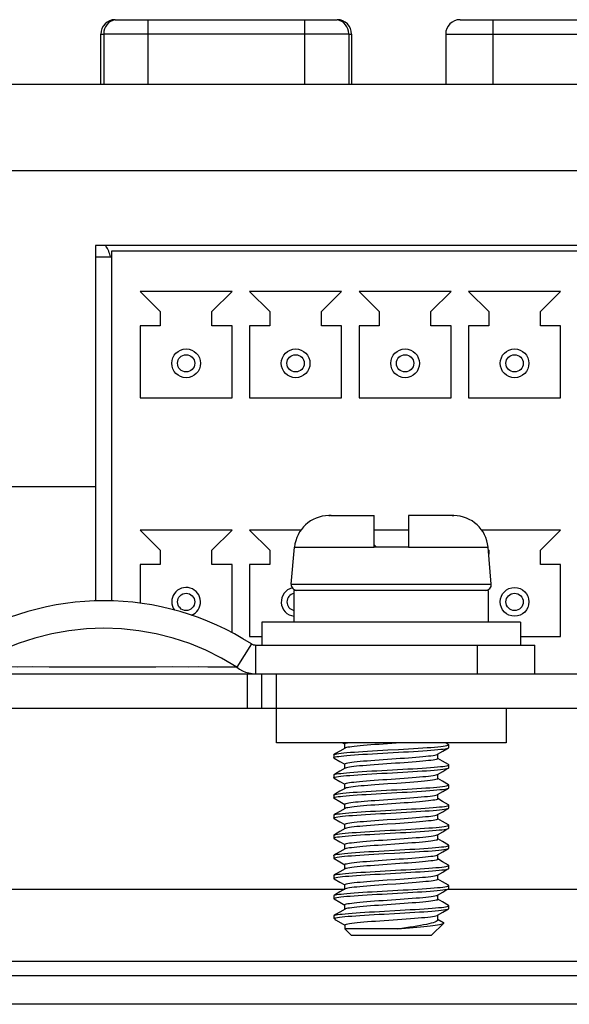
# Model space of a CAD drawing. Header units: millimetres. Extents: x -531 to 1423, y -716 to 1118.
# Tile 87 of 112: x 269 to 288, y 1078 to 1112. Entities that reach past the tile are written whole.
import ezdxf

# ---------------------------------------------------------------- set-up
doc = ezdxf.new("R2010")
doc.units = ezdxf.units.MM
doc.header["$LTSCALE"] = 23.1
doc.layers.get('0').update_dxf_attribs({"linetype": 'CONTINUOUS'})

msp = doc.modelspace()

# ---------------------------------------------------------------- linework, layer by layer
at = {"color": 7}
for p, q in [((272.038, 1111.757), (279.765, 1111.757)), ((273.174, 1111.757), (273.174, 1109.502)), ((278.628, 1111.757), (278.628, 1109.502)), ((284.038, 1111.757), (291.765, 1111.757)), ((285.174, 1111.757), (285.174, 1109.502)), ((271.538, 1109.502), (271.538, 1111.257)), ((271.538, 1111.257), (271.638, 1111.257)), ((271.638, 1111.267), (271.638, 1109.502)), ((271.638, 1111.267), (280.165, 1111.267)), ((280.165, 1111.267), (280.165, 1109.502)), ((280.165, 1111.257), (280.265, 1111.257)), ((280.265, 1111.257), (280.265, 1109.502)), ((283.538, 1111.257), (283.538, 1109.502)), ((283.538, 1111.257), (292.265, 1111.257)), ((331.344, 1109.502), (244.947, 1109.502)), ((331.502, 1106.502), (244.79, 1106.502)), ((271.356, 1103.902), (271.356, 1091.531)), ((311.946, 1103.902), (271.356, 1103.902)), ((271.906, 1103.702), (271.906, 1091.532)), ((311.396, 1103.702), (271.906, 1103.702)), ((271.356, 1103.502), (271.906, 1103.502)), ((276.106, 1102.302), (272.906, 1102.302)), ((272.906, 1102.302), (273.606, 1101.602)), ((275.406, 1101.602), (276.106, 1102.302)), ((279.916, 1102.302), (276.716, 1102.302)), ((276.716, 1102.302), (277.416, 1101.602)), ((279.216, 1101.602), (279.916, 1102.302)), ((283.726, 1102.302), (280.526, 1102.302)), ((280.526, 1102.302), (281.226, 1101.602)), ((283.026, 1101.602), (283.726, 1102.302)), ((287.536, 1102.302), (284.336, 1102.302)), ((284.336, 1102.302), (285.036, 1101.602)), ((286.836, 1101.602), (287.536, 1102.302)), ((273.606, 1101.602), (273.606, 1101.102)), ((275.406, 1101.102), (275.406, 1101.602)), ((277.416, 1101.602), (277.416, 1101.102)), ((279.216, 1101.102), (279.216, 1101.602)), ((281.226, 1101.602), (281.226, 1101.102)), ((283.026, 1101.102), (283.026, 1101.602)), ((285.036, 1101.602), (285.036, 1101.102)), ((286.836, 1101.102), (286.836, 1101.602)), ((272.906, 1101.102), (272.906, 1098.602)), ((273.606, 1101.102), (272.906, 1101.102)), ((276.106, 1101.102), (275.406, 1101.102)), ((276.106, 1098.602), (276.106, 1101.102)), ((276.716, 1101.102), (276.716, 1098.602)), ((277.416, 1101.102), (276.716, 1101.102)), ((279.916, 1101.102), (279.216, 1101.102)), ((279.916, 1098.602), (279.916, 1101.102)), ((280.526, 1101.102), (280.526, 1098.602)), ((281.226, 1101.102), (280.526, 1101.102)), ((283.726, 1101.102), (283.026, 1101.102)), ((283.726, 1098.602), (283.726, 1101.102)), ((284.336, 1101.102), (284.336, 1098.602)), ((285.036, 1101.102), (284.336, 1101.102)), ((287.536, 1101.102), (286.836, 1101.102)), ((287.536, 1098.602), (287.536, 1101.102)), ((272.906, 1098.602), (276.106, 1098.602)), ((276.716, 1098.602), (279.916, 1098.602)), ((280.526, 1098.602), (283.726, 1098.602)), ((284.336, 1098.602), (287.536, 1098.602)), ((271.356, 1095.502), (266.716, 1095.502)), ((279.526, 1094.502), (279.473, 1094.502)), ((279.473, 1094.502), (279.526, 1094.502)), ((279.534, 1094.502), (279.526, 1094.502)), ((279.526, 1094.502), (279.526, 1094.502)), ((279.541, 1094.502), (279.534, 1094.502)), ((279.549, 1094.502), (279.541, 1094.502)), ((279.549, 1094.502), (281.046, 1094.502)), ((281.046, 1093.402), (281.046, 1094.502)), ((282.246, 1094.502), (282.246, 1093.402)), ((283.742, 1094.502), (282.246, 1094.502)), ((283.75, 1094.502), (283.742, 1094.502)), ((283.758, 1094.502), (283.75, 1094.502)), ((283.765, 1094.502), (283.758, 1094.502)), ((283.766, 1094.502), (283.765, 1094.502)), ((283.816, 1094.502), (283.766, 1094.502)), ((283.766, 1094.502), (283.819, 1094.502)), ((276.106, 1094.002), (272.906, 1094.002)), ((272.906, 1094.002), (273.606, 1093.302)), ((275.406, 1093.302), (276.106, 1094.002)), ((278.498, 1094.002), (276.716, 1094.002)), ((276.716, 1094.002), (277.416, 1093.302)), ((282.246, 1094.002), (281.046, 1094.002)), ((287.536, 1094.002), (284.793, 1094.002)), ((286.836, 1093.302), (287.536, 1094.002)), ((278.165, 1092.12), (278.277, 1093.407)), ((278.277, 1093.407), (281.046, 1093.407)), ((281.046, 1093.482), (281.126, 1093.402)), ((282.246, 1093.407), (285.014, 1093.407)), ((285.127, 1092.12), (285.014, 1093.407)), ((273.606, 1093.302), (273.606, 1092.802)), ((275.406, 1092.802), (275.406, 1093.302)), ((277.416, 1093.302), (277.416, 1092.802)), ((282.246, 1093.402), (281.046, 1093.402)), ((285.022, 1093.316), (285.036, 1093.302)), ((285.036, 1093.302), (285.036, 1093.16)), ((286.836, 1092.802), (286.836, 1093.302)), ((272.906, 1092.802), (272.906, 1091.455)), ((273.606, 1092.802), (272.906, 1092.802)), ((276.106, 1092.802), (275.406, 1092.802)), ((276.106, 1090.431), (276.106, 1092.802)), ((276.716, 1092.802), (276.716, 1090.302)), ((277.416, 1092.802), (276.716, 1092.802)), ((287.536, 1092.802), (286.836, 1092.802)), ((287.536, 1090.302), (287.536, 1092.802)), ((278.165, 1092.12), (285.127, 1092.12)), ((278.256, 1091.902), (278.256, 1090.802)), ((285.022, 1091.902), (278.256, 1091.902)), ((285.022, 1091.902), (285.022, 1090.802)), ((277.146, 1090.802), (277.146, 1090.002)), ((286.146, 1090.802), (277.146, 1090.802)), ((286.146, 1090.802), (286.146, 1090.002)), ((276.781, 1090.041), (276.267, 1089.237)), ((276.716, 1090.302), (277.146, 1090.302)), ((276.781, 1090.041), (276.801, 1090.03)), ((276.801, 1090.03), (276.822, 1090.02)), ((276.822, 1090.02), (276.845, 1090.013)), ((276.845, 1090.013), (276.869, 1090.007)), ((276.918, 1090.002), (276.918, 1089.002)), ((276.918, 1090.002), (286.646, 1090.002)), ((284.646, 1089.002), (284.646, 1090.002)), ((286.146, 1090.302), (287.536, 1090.302)), ((286.646, 1089.002), (286.646, 1090.002)), ((266.147, 1089.002), (277.144, 1089.002)), ((276.644, 1087.802), (276.644, 1089.002)), ((277.144, 1087.802), (277.144, 1089.002)), ((277.146, 1089.002), (318.946, 1089.002)), ((277.646, 1086.602), (277.646, 1089.002)), ((277.646, 1089.002), (284.646, 1089.002)), ((266.147, 1087.802), (277.144, 1087.802)), ((277.146, 1087.802), (318.946, 1087.802)), ((285.646, 1087.802), (285.646, 1086.602)), ((285.646, 1086.602), (277.646, 1086.602)), ((279.946, 1086.602), (280.025, 1086.557)), ((280.025, 1086.408), (280.025, 1086.563)), ((283.636, 1086.543), (283.534, 1086.602)), ((280.036, 1086.414), (279.86, 1086.312)), ((283.255, 1086.2), (283.434, 1086.304)), ((283.646, 1086.432), (283.646, 1086.532)), ((279.646, 1086.182), (279.646, 1086.082)), ((279.655, 1086.071), (279.857, 1085.954)), ((279.857, 1085.954), (280.025, 1085.857)), ((283.267, 1086.051), (283.267, 1086.207)), ((283.432, 1085.962), (283.267, 1086.058)), ((283.636, 1085.843), (283.432, 1085.962)), ((280.036, 1085.714), (279.86, 1085.612)), ((280.025, 1085.708), (280.025, 1085.863)), ((283.255, 1085.5), (283.434, 1085.604)), ((283.646, 1085.832), (283.636, 1085.843)), ((283.636, 1085.721), (283.646, 1085.732)), ((283.646, 1085.732), (283.646, 1085.832)), ((279.646, 1085.482), (279.646, 1085.382)), ((279.655, 1085.371), (279.857, 1085.254)), ((279.857, 1085.254), (280.025, 1085.157)), ((283.267, 1085.351), (283.267, 1085.507)), ((283.432, 1085.262), (283.267, 1085.358)), ((283.636, 1085.143), (283.432, 1085.262)), ((280.036, 1085.014), (279.86, 1084.912)), ((280.025, 1085.008), (280.025, 1085.163)), ((283.255, 1084.8), (283.434, 1084.904)), ((283.646, 1085.032), (283.646, 1085.132)), ((279.646, 1084.782), (279.646, 1084.682)), ((279.655, 1084.671), (279.857, 1084.554)), ((279.857, 1084.554), (280.025, 1084.457)), ((283.267, 1084.651), (283.267, 1084.807)), ((283.432, 1084.562), (283.267, 1084.658)), ((283.636, 1084.443), (283.432, 1084.562)), ((280.036, 1084.314), (279.86, 1084.212)), ((280.025, 1084.308), (280.025, 1084.463)), ((283.255, 1084.1), (283.434, 1084.204)), ((283.646, 1084.332), (283.646, 1084.432)), ((279.646, 1084.082), (279.646, 1083.982)), ((279.655, 1083.971), (279.857, 1083.854)), ((279.857, 1083.854), (280.025, 1083.757)), ((283.267, 1083.951), (283.267, 1084.107)), ((283.432, 1083.862), (283.267, 1083.958)), ((283.636, 1083.743), (283.432, 1083.862)), ((280.036, 1083.614), (279.86, 1083.512)), ((280.025, 1083.608), (280.025, 1083.763)), ((283.255, 1083.4), (283.434, 1083.504)), ((283.646, 1083.632), (283.646, 1083.732)), ((279.646, 1083.382), (279.655, 1083.393)), ((279.646, 1083.382), (279.646, 1083.282)), ((279.655, 1083.271), (279.646, 1083.282)), ((279.655, 1083.271), (279.857, 1083.154)), ((279.857, 1083.154), (280.025, 1083.057)), ((283.267, 1083.251), (283.267, 1083.407)), ((283.432, 1083.162), (283.267, 1083.258)), ((283.636, 1083.043), (283.432, 1083.162)), ((280.036, 1082.914), (279.86, 1082.812)), ((280.025, 1082.908), (280.025, 1083.063)), ((283.255, 1082.7), (283.434, 1082.804)), ((283.646, 1082.932), (283.646, 1083.032)), ((279.646, 1082.682), (279.646, 1082.582)), ((279.655, 1082.571), (279.857, 1082.454)), ((279.857, 1082.454), (280.025, 1082.357)), ((283.267, 1082.551), (283.267, 1082.707)), ((283.432, 1082.462), (283.267, 1082.558)), ((283.636, 1082.343), (283.432, 1082.462)), ((280.036, 1082.214), (279.86, 1082.112)), ((280.025, 1082.208), (280.025, 1082.363)), ((283.255, 1082), (283.434, 1082.104)), ((283.646, 1082.232), (283.646, 1082.332)), ((279.646, 1081.982), (279.646, 1081.882)), ((279.655, 1081.871), (279.857, 1081.754)), ((283.267, 1081.851), (283.267, 1082.007)), ((283.432, 1081.762), (283.267, 1081.858)), ((283.636, 1081.643), (283.432, 1081.762)), ((280.025, 1081.502), (263.603, 1081.502)), ((280.025, 1081.502), (263.603, 1081.502)), ((279.857, 1081.754), (280.025, 1081.657)), ((280.036, 1081.514), (279.86, 1081.412)), ((280.025, 1081.508), (280.025, 1081.663)), ((292.025, 1081.502), (283.603, 1081.502)), ((292.025, 1081.502), (283.603, 1081.502)), ((283.646, 1081.532), (283.646, 1081.632)), ((279.646, 1081.282), (279.646, 1081.182)), ((279.655, 1081.171), (279.857, 1081.054)), ((283.255, 1081.3), (283.434, 1081.404)), ((283.267, 1081.151), (283.267, 1081.307)), ((283.432, 1081.062), (283.267, 1081.158)), ((279.857, 1081.054), (280.025, 1080.957)), ((280.036, 1080.814), (279.86, 1080.712)), ((280.025, 1080.808), (280.025, 1080.963)), ((283.636, 1080.943), (283.432, 1081.062)), ((283.646, 1080.832), (283.646, 1080.932)), ((279.646, 1080.582), (279.655, 1080.593)), ((279.646, 1080.582), (279.646, 1080.502)), ((279.678, 1080.502), (279.646, 1080.502)), ((279.693, 1080.455), (279.646, 1080.502)), ((279.729, 1080.429), (280.025, 1080.257)), ((283.255, 1080.6), (283.434, 1080.704)), ((283.267, 1080.442), (283.267, 1080.607)), ((283.472, 1080.338), (283.267, 1080.458)), ((283.267, 1080.457), (283.474, 1080.336)), ((280.025, 1080.263), (280.025, 1080.123)), ((281.868, 1080.123), (280.025, 1080.123)), ((280.246, 1079.902), (280.025, 1080.123)), ((283.046, 1079.902), (283.469, 1080.326)), ((283.469, 1080.326), (283.474, 1080.336)), ((283.474, 1080.336), (283.472, 1080.338)), ((280.246, 1079.902), (283.046, 1079.902)), ((243.146, 1079.002), (357.146, 1079.002)), ((243.146, 1078.502), (357.146, 1078.502)), ((357.146, 1077.502), (243.146, 1077.502))]:
    msp.add_line(p, q, dxfattribs=at)
for points in [[(276.267, 1089.237), (275.742, 1089.547), (275.196, 1089.819), (274.632, 1090.051), (274.053, 1090.243), (273.462, 1090.393), (272.862, 1090.501), (272.256, 1090.566), (271.646, 1090.588), (271.037, 1090.566), (270.43, 1090.501), (269.83, 1090.393), (269.238, 1090.243), (268.659, 1090.052), (268.095, 1089.819), (267.549, 1089.547), (267.024, 1089.237)], [(276.869, 1090.007), (276.893, 1090.003), (276.918, 1090.002)], [(274.577, 1089.237), (274.027, 1089.239), (273.45, 1089.237), (272.846, 1089.237), (272.224, 1089.237), (271.594, 1089.237), (270.964, 1089.237), (270.344, 1089.237), (269.742, 1089.237), (269.164, 1089.238), (268.623, 1089.237), (268.134, 1089.238), (267.7, 1089.237), (267.333, 1089.237), (267.024, 1089.237)], [(276.267, 1089.237), (276.06, 1089.237), (275.824, 1089.237), (275.559, 1089.237), (275.264, 1089.237), (274.936, 1089.238), (274.577, 1089.237)], [(276.267, 1089.237), (276.364, 1089.167), (276.466, 1089.109)], [(276.466, 1089.109), (276.575, 1089.063), (276.687, 1089.029), (276.802, 1089.009), (276.918, 1089.002)], [(280.025, 1086.563), (280.031, 1086.574), (280.052, 1086.584), (280.086, 1086.594), (280.123, 1086.602)], [(281.811, 1086.587), (281.515, 1086.567), (281.366, 1086.557), (281.219, 1086.546), (281.074, 1086.536), (280.934, 1086.525), (280.801, 1086.515), (280.676, 1086.505), (280.561, 1086.494), (280.456, 1086.484), (280.359, 1086.474), (280.273, 1086.464), (280.198, 1086.453), (280.136, 1086.443), (280.087, 1086.432), (280.052, 1086.422), (280.036, 1086.414)], [(282.023, 1086.602), (281.957, 1086.598), (281.811, 1086.587)], [(279.646, 1086.082), (279.648, 1086.088), (279.666, 1086.098), (279.7, 1086.108), (279.751, 1086.118), (279.817, 1086.129), (279.898, 1086.139), (279.994, 1086.149), (280.104, 1086.159), (280.226, 1086.169), (280.361, 1086.179), (280.506, 1086.19), (280.66, 1086.2), (280.823, 1086.21), (280.993, 1086.22), (281.167, 1086.23), (281.346, 1086.24), (281.528, 1086.251), (281.892, 1086.271)], [(279.655, 1086.193), (279.666, 1086.198), (279.7, 1086.208), (279.751, 1086.218), (279.817, 1086.229), (279.898, 1086.239), (279.994, 1086.249), (280.104, 1086.259), (280.226, 1086.269), (280.361, 1086.279), (280.506, 1086.29), (280.66, 1086.3), (280.823, 1086.31), (280.993, 1086.32), (281.167, 1086.33), (281.346, 1086.34), (281.528, 1086.351), (281.892, 1086.371)], [(279.86, 1086.312), (279.709, 1086.225), (279.655, 1086.193)], [(281.892, 1086.371), (282.072, 1086.381), (282.248, 1086.391), (282.42, 1086.401), (282.584, 1086.412), (282.741, 1086.422), (282.889, 1086.432), (283.027, 1086.442), (283.153, 1086.452), (283.266, 1086.462), (283.366, 1086.473), (283.452, 1086.483), (283.523, 1086.493), (283.578, 1086.503), (283.617, 1086.513), (283.639, 1086.523), (283.646, 1086.532)], [(281.892, 1086.271), (282.072, 1086.281), (282.248, 1086.291), (282.42, 1086.301), (282.584, 1086.312), (282.741, 1086.322), (282.889, 1086.332), (283.027, 1086.342), (283.153, 1086.352), (283.266, 1086.362), (283.366, 1086.373), (283.452, 1086.383), (283.523, 1086.393), (283.578, 1086.403), (283.617, 1086.413), (283.636, 1086.421)], [(283.434, 1086.304), (283.584, 1086.391), (283.636, 1086.421)], [(283.646, 1086.532), (283.645, 1086.534), (283.636, 1086.543)], [(283.636, 1086.421), (283.639, 1086.423), (283.646, 1086.432)], [(279.646, 1086.182), (279.648, 1086.188), (279.655, 1086.193)], [(279.655, 1086.071), (279.647, 1086.078), (279.646, 1086.082)], [(280.025, 1085.863), (280.031, 1085.874), (280.052, 1085.884), (280.087, 1085.894), (280.136, 1085.905), (280.198, 1085.915), (280.273, 1085.926), (280.359, 1085.936), (280.456, 1085.947), (280.561, 1085.957), (280.676, 1085.967), (280.801, 1085.977), (280.934, 1085.988), (281.074, 1085.998), (281.219, 1086.009), (281.366, 1086.019), (281.515, 1086.029), (281.811, 1086.05)], [(283.267, 1086.051), (283.26, 1086.041), (283.239, 1086.031), (283.205, 1086.02), (283.158, 1086.01), (283.099, 1086), (283.027, 1085.99), (282.944, 1085.98), (282.85, 1085.969), (282.746, 1085.959), (282.632, 1085.949), (282.508, 1085.938), (282.375, 1085.928), (282.235, 1085.917), (282.09, 1085.907), (281.942, 1085.896), (281.792, 1085.886), (281.644, 1085.876), (281.496, 1085.866), (281.347, 1085.855), (281.2, 1085.845), (281.055, 1085.834), (280.915, 1085.824), (280.783, 1085.813), (280.658, 1085.803), (280.544, 1085.793), (280.44, 1085.783), (280.346, 1085.772), (280.263, 1085.762), (280.192, 1085.752), (280.133, 1085.742), (280.086, 1085.732), (280.052, 1085.721), (280.036, 1085.714)], [(281.811, 1086.05), (281.957, 1086.06), (282.101, 1086.07), (282.241, 1086.08), (282.376, 1086.09), (282.505, 1086.101), (282.628, 1086.111), (282.741, 1086.121), (282.845, 1086.131), (282.941, 1086.141), (283.025, 1086.152), (283.098, 1086.162), (283.159, 1086.173), (283.206, 1086.183), (283.24, 1086.193), (283.255, 1086.2)], [(279.646, 1085.382), (279.647, 1085.387), (279.662, 1085.397), (279.694, 1085.407), (279.742, 1085.417), (279.806, 1085.427), (279.886, 1085.437), (279.979, 1085.448), (280.087, 1085.458), (280.208, 1085.468), (280.341, 1085.478), (280.484, 1085.488), (280.637, 1085.498), (280.799, 1085.508), (280.968, 1085.519), (281.142, 1085.529), (281.32, 1085.539), (281.502, 1085.549), (281.684, 1085.559), (281.866, 1085.569), (282.046, 1085.58), (282.223, 1085.59), (282.395, 1085.6), (282.561, 1085.61), (282.719, 1085.62), (282.869, 1085.63), (283.008, 1085.641), (283.135, 1085.651), (283.251, 1085.661), (283.353, 1085.671), (283.441, 1085.681), (283.514, 1085.691), (283.571, 1085.702), (283.612, 1085.712), (283.636, 1085.721)], [(279.655, 1085.493), (279.662, 1085.497), (279.694, 1085.507), (279.742, 1085.517), (279.806, 1085.527), (279.886, 1085.537), (279.979, 1085.548), (280.087, 1085.558), (280.208, 1085.568), (280.341, 1085.578), (280.484, 1085.588), (280.637, 1085.598), (280.799, 1085.608), (280.968, 1085.619), (281.142, 1085.629), (281.32, 1085.639), (281.502, 1085.649), (281.684, 1085.659), (281.866, 1085.669), (282.046, 1085.68), (282.223, 1085.69), (282.395, 1085.7), (282.561, 1085.71), (282.719, 1085.72), (282.869, 1085.73), (283.008, 1085.741), (283.135, 1085.751), (283.251, 1085.761), (283.353, 1085.771), (283.441, 1085.781), (283.514, 1085.791), (283.571, 1085.802), (283.612, 1085.812), (283.637, 1085.822), (283.646, 1085.832)], [(279.86, 1085.612), (279.709, 1085.525), (279.655, 1085.493)], [(283.434, 1085.604), (283.584, 1085.691), (283.636, 1085.721)], [(279.646, 1085.482), (279.647, 1085.487), (279.655, 1085.493)], [(279.655, 1085.371), (279.648, 1085.376), (279.646, 1085.382)], [(280.025, 1085.163), (280.031, 1085.174), (280.052, 1085.184), (280.086, 1085.194), (280.133, 1085.204), (280.192, 1085.214), (280.263, 1085.225), (280.346, 1085.235), (280.44, 1085.245), (280.544, 1085.255), (280.658, 1085.265), (280.783, 1085.276), (280.915, 1085.286), (281.055, 1085.297), (281.2, 1085.307), (281.347, 1085.318), (281.496, 1085.328), (281.644, 1085.338), (281.792, 1085.348), (281.942, 1085.359), (282.09, 1085.369), (282.235, 1085.38), (282.375, 1085.39), (282.508, 1085.401), (282.632, 1085.411), (282.746, 1085.422), (282.85, 1085.432), (282.944, 1085.442), (283.027, 1085.452), (283.099, 1085.462), (283.158, 1085.472), (283.205, 1085.483), (283.239, 1085.493), (283.255, 1085.5)], [(281.835, 1085.189), (281.526, 1085.168), (281.373, 1085.157), (281.223, 1085.147), (281.076, 1085.136)], [(283.267, 1085.351), (283.259, 1085.34), (283.237, 1085.33), (283.199, 1085.319), (283.146, 1085.308), (283.078, 1085.297), (282.997, 1085.286), (282.905, 1085.275), (282.802, 1085.264), (282.688, 1085.254), (282.565, 1085.243), (282.432, 1085.232), (282.29, 1085.222), (282.142, 1085.211), (281.989, 1085.2), (281.835, 1085.189)], [(279.655, 1084.793), (279.659, 1084.795), (279.689, 1084.805), (279.734, 1084.816), (279.796, 1084.826), (279.873, 1084.836), (279.965, 1084.846), (280.071, 1084.856), (280.19, 1084.866), (280.321, 1084.877), (280.463, 1084.887), (280.615, 1084.897), (280.775, 1084.907), (280.943, 1084.917)], [(279.86, 1084.912), (279.709, 1084.825), (279.655, 1084.793)], [(281.076, 1085.136), (280.948, 1085.126), (280.824, 1085.117), (280.707, 1085.107), (280.596, 1085.098), (280.494, 1085.088), (280.4, 1085.078), (280.315, 1085.069), (280.239, 1085.059), (280.174, 1085.049), (280.12, 1085.039), (280.078, 1085.03), (280.048, 1085.02), (280.036, 1085.014)], [(280.943, 1084.917), (281.116, 1084.927), (281.294, 1084.938), (281.475, 1084.948), (281.658, 1084.958), (281.84, 1084.968), (282.02, 1084.978), (282.198, 1084.988), (282.371, 1084.999), (282.537, 1085.009), (282.697, 1085.019), (282.848, 1085.029), (282.988, 1085.039), (283.118, 1085.049), (283.235, 1085.06), (283.339, 1085.07), (283.429, 1085.08), (283.504, 1085.09), (283.564, 1085.1), (283.607, 1085.11), (283.635, 1085.121), (283.645, 1085.131), (283.646, 1085.132)], [(280.943, 1084.817), (281.116, 1084.827), (281.294, 1084.838), (281.475, 1084.848), (281.658, 1084.858), (281.84, 1084.868), (282.02, 1084.878), (282.198, 1084.888), (282.371, 1084.899), (282.537, 1084.909), (282.697, 1084.919), (282.848, 1084.929), (282.988, 1084.939), (283.118, 1084.949), (283.235, 1084.96), (283.339, 1084.97), (283.429, 1084.98), (283.504, 1084.99), (283.564, 1085), (283.607, 1085.01), (283.636, 1085.021)], [(283.434, 1084.904), (283.584, 1084.991), (283.636, 1085.021)], [(283.646, 1085.132), (283.64, 1085.141), (283.636, 1085.143)], [(283.636, 1085.021), (283.645, 1085.031), (283.646, 1085.032)], [(279.646, 1084.682), (279.646, 1084.685), (279.659, 1084.695), (279.689, 1084.705), (279.734, 1084.716), (279.796, 1084.726), (279.873, 1084.736), (279.965, 1084.746), (280.071, 1084.756), (280.19, 1084.766), (280.321, 1084.777), (280.463, 1084.787), (280.615, 1084.797), (280.775, 1084.807), (280.943, 1084.817)], [(279.646, 1084.782), (279.646, 1084.785), (279.655, 1084.793)], [(279.655, 1084.671), (279.65, 1084.675), (279.646, 1084.682)], [(280.025, 1084.463), (280.031, 1084.473), (280.048, 1084.482), (280.078, 1084.492), (280.12, 1084.502), (280.174, 1084.512), (280.239, 1084.521), (280.315, 1084.531), (280.4, 1084.541), (280.494, 1084.55), (280.596, 1084.56), (280.707, 1084.57), (280.824, 1084.579), (280.948, 1084.589), (281.076, 1084.598)], [(281.076, 1084.598), (281.223, 1084.609), (281.373, 1084.62), (281.526, 1084.63), (281.835, 1084.651)], [(283.267, 1084.651), (283.26, 1084.641), (283.24, 1084.631), (283.205, 1084.62), (283.157, 1084.61), (283.096, 1084.599), (283.022, 1084.589), (282.936, 1084.579), (282.841, 1084.568), (282.736, 1084.558), (282.622, 1084.548), (282.5, 1084.538), (282.37, 1084.528), (282.235, 1084.517), (282.095, 1084.507), (281.951, 1084.497), (281.804, 1084.487)], [(281.835, 1084.651), (281.989, 1084.662), (282.142, 1084.673), (282.29, 1084.684), (282.432, 1084.695), (282.565, 1084.706), (282.688, 1084.716), (282.802, 1084.727), (282.905, 1084.737), (282.997, 1084.748), (283.078, 1084.759), (283.146, 1084.77), (283.199, 1084.781), (283.237, 1084.792), (283.255, 1084.8)], [(279.646, 1083.982), (279.646, 1083.984), (279.656, 1083.994), (279.683, 1084.004), (279.727, 1084.014), (279.786, 1084.024), (279.861, 1084.034), (279.951, 1084.045), (280.055, 1084.055), (280.172, 1084.065), (280.301, 1084.075), (280.442, 1084.085), (280.592, 1084.095), (280.751, 1084.106), (280.918, 1084.116), (281.091, 1084.126), (281.268, 1084.136), (281.449, 1084.146), (281.631, 1084.156), (281.813, 1084.167), (281.994, 1084.177), (282.172, 1084.187), (282.346, 1084.197), (282.514, 1084.207), (282.674, 1084.217), (282.826, 1084.228), (282.969, 1084.238), (283.1, 1084.248), (283.219, 1084.258), (283.325, 1084.268), (283.417, 1084.278), (283.494, 1084.289), (283.556, 1084.299), (283.602, 1084.309), (283.632, 1084.319), (283.636, 1084.321)], [(279.655, 1084.093), (279.683, 1084.104), (279.727, 1084.114), (279.786, 1084.124), (279.861, 1084.134), (279.951, 1084.145), (280.055, 1084.155), (280.172, 1084.165), (280.301, 1084.175), (280.442, 1084.185), (280.592, 1084.195), (280.751, 1084.206), (280.918, 1084.216), (281.091, 1084.226), (281.268, 1084.236), (281.449, 1084.246), (281.631, 1084.256), (281.813, 1084.267), (281.994, 1084.277), (282.172, 1084.287), (282.346, 1084.297), (282.514, 1084.307), (282.674, 1084.317), (282.826, 1084.328), (282.969, 1084.338), (283.1, 1084.348), (283.219, 1084.358), (283.325, 1084.368), (283.417, 1084.378), (283.494, 1084.389), (283.556, 1084.399), (283.602, 1084.409), (283.632, 1084.419), (283.645, 1084.429), (283.646, 1084.432)], [(279.86, 1084.212), (279.709, 1084.125), (279.655, 1084.093)], [(281.804, 1084.487), (281.508, 1084.467), (281.36, 1084.456), (281.213, 1084.446), (281.069, 1084.435), (280.93, 1084.425), (280.798, 1084.415), (280.675, 1084.404), (280.561, 1084.394), (280.456, 1084.384), (280.359, 1084.374), (280.273, 1084.364), (280.198, 1084.353), (280.136, 1084.343), (280.087, 1084.332), (280.052, 1084.322), (280.036, 1084.314)], [(283.434, 1084.204), (283.584, 1084.291), (283.636, 1084.321)], [(283.646, 1084.432), (283.641, 1084.439), (283.636, 1084.443)], [(283.636, 1084.321), (283.645, 1084.329), (283.646, 1084.332)], [(279.646, 1084.082), (279.646, 1084.084), (279.655, 1084.093)], [(279.655, 1083.971), (279.652, 1083.973), (279.646, 1083.982)], [(280.025, 1083.763), (280.031, 1083.774), (280.052, 1083.784), (280.087, 1083.794), (280.136, 1083.805), (280.198, 1083.815), (280.273, 1083.826), (280.359, 1083.836), (280.456, 1083.847), (280.561, 1083.857), (280.675, 1083.867), (280.798, 1083.877), (280.93, 1083.887), (281.069, 1083.898), (281.213, 1083.908), (281.36, 1083.919), (281.508, 1083.929), (281.804, 1083.949)], [(283.267, 1083.951), (283.26, 1083.941), (283.239, 1083.931), (283.206, 1083.92), (283.159, 1083.91), (283.099, 1083.9), (283.028, 1083.89), (282.945, 1083.88), (282.851, 1083.869), (282.746, 1083.859), (282.632, 1083.849), (282.508, 1083.839), (282.376, 1083.828), (282.237, 1083.818), (282.093, 1083.807), (281.946, 1083.797), (281.798, 1083.786)], [(281.804, 1083.949), (281.951, 1083.959), (282.095, 1083.97), (282.235, 1083.98), (282.37, 1083.99), (282.5, 1084), (282.622, 1084.01), (282.736, 1084.021), (282.841, 1084.031), (282.936, 1084.041), (283.022, 1084.051), (283.096, 1084.062), (283.157, 1084.072), (283.205, 1084.083), (283.24, 1084.093), (283.255, 1084.1)], [(279.646, 1083.282), (279.654, 1083.292), (279.678, 1083.302), (279.72, 1083.313), (279.777, 1083.323), (279.849, 1083.333), (279.937, 1083.343), (280.039, 1083.353), (280.154, 1083.363), (280.282, 1083.374), (280.421, 1083.384), (280.57, 1083.394), (280.728, 1083.404), (280.894, 1083.414), (281.066, 1083.424), (281.243, 1083.435), (281.423, 1083.445), (281.605, 1083.455), (281.787, 1083.465), (281.968, 1083.475), (282.147, 1083.485), (282.321, 1083.496), (282.49, 1083.506), (282.652, 1083.516), (282.805, 1083.526), (282.949, 1083.536), (283.082, 1083.546), (283.202, 1083.557), (283.31, 1083.567), (283.404, 1083.577), (283.484, 1083.587), (283.548, 1083.597), (283.596, 1083.607), (283.628, 1083.618), (283.636, 1083.621)], [(279.655, 1083.393), (279.678, 1083.402), (279.72, 1083.413), (279.777, 1083.423), (279.849, 1083.433), (279.937, 1083.443), (280.039, 1083.453), (280.154, 1083.463), (280.282, 1083.474), (280.421, 1083.484), (280.57, 1083.494), (280.728, 1083.504), (280.894, 1083.514), (281.066, 1083.524), (281.243, 1083.535), (281.423, 1083.545), (281.605, 1083.555), (281.787, 1083.565), (281.968, 1083.575), (282.147, 1083.585), (282.321, 1083.596), (282.49, 1083.606), (282.652, 1083.616), (282.805, 1083.626), (282.949, 1083.636), (283.082, 1083.646), (283.202, 1083.657), (283.31, 1083.667), (283.404, 1083.677), (283.484, 1083.687), (283.548, 1083.697), (283.596, 1083.707), (283.628, 1083.718), (283.644, 1083.728), (283.646, 1083.732)], [(279.86, 1083.512), (279.709, 1083.425), (279.655, 1083.393)], [(281.798, 1083.786), (281.502, 1083.766), (281.353, 1083.756), (281.204, 1083.745), (281.059, 1083.735), (280.919, 1083.724), (280.786, 1083.714), (280.661, 1083.703), (280.547, 1083.693), (280.443, 1083.683), (280.349, 1083.673), (280.265, 1083.663), (280.194, 1083.652), (280.134, 1083.642), (280.086, 1083.632), (280.052, 1083.621), (280.036, 1083.614)], [(283.434, 1083.504), (283.584, 1083.591), (283.636, 1083.621)], [(283.646, 1083.732), (283.643, 1083.738), (283.636, 1083.743)], [(283.636, 1083.621), (283.644, 1083.628), (283.646, 1083.632)], [(280.025, 1083.063), (280.031, 1083.074), (280.052, 1083.084), (280.086, 1083.094), (280.134, 1083.104), (280.194, 1083.115), (280.265, 1083.125), (280.349, 1083.135), (280.443, 1083.145), (280.547, 1083.155), (280.661, 1083.166), (280.786, 1083.176), (280.919, 1083.187), (281.059, 1083.197), (281.204, 1083.208), (281.353, 1083.218), (281.502, 1083.228), (281.798, 1083.249)], [(281.479, 1083.065), (281.774, 1083.085), (281.923, 1083.095), (282.071, 1083.106), (282.216, 1083.116), (282.357, 1083.127), (282.491, 1083.137), (282.616, 1083.148), (282.731, 1083.158), (282.837, 1083.168), (282.933, 1083.178), (283.018, 1083.189), (283.093, 1083.199), (283.155, 1083.209), (283.204, 1083.22), (283.239, 1083.23), (283.26, 1083.241), (283.267, 1083.251)], [(281.798, 1083.249), (281.946, 1083.259), (282.093, 1083.27), (282.237, 1083.28), (282.376, 1083.29), (282.508, 1083.301), (282.632, 1083.311), (282.746, 1083.322), (282.851, 1083.332), (282.945, 1083.342), (283.028, 1083.352), (283.099, 1083.362), (283.159, 1083.373), (283.206, 1083.383), (283.239, 1083.393), (283.255, 1083.4)], [(279.655, 1082.693), (279.674, 1082.701), (279.713, 1082.711), (279.767, 1082.721), (279.838, 1082.731), (279.923, 1082.742), (280.023, 1082.752), (280.137, 1082.762), (280.263, 1082.772), (280.4, 1082.782), (280.548, 1082.792), (280.705, 1082.803), (280.869, 1082.813), (281.041, 1082.823), (281.217, 1082.833), (281.397, 1082.843)], [(279.86, 1082.812), (279.709, 1082.725), (279.655, 1082.693)], [(280.036, 1082.914), (280.051, 1082.921), (280.085, 1082.931), (280.132, 1082.942), (280.192, 1082.952), (280.265, 1082.962), (280.349, 1082.973), (280.444, 1082.983), (280.548, 1082.993), (280.661, 1083.003), (280.784, 1083.014), (280.914, 1083.024), (281.049, 1083.034), (281.189, 1083.044), (281.333, 1083.054), (281.479, 1083.065)], [(281.397, 1082.843), (281.761, 1082.864), (281.942, 1082.874), (282.121, 1082.884), (282.296, 1082.894), (282.466, 1082.904), (282.629, 1082.914), (282.783, 1082.925), (282.929, 1082.935), (283.063, 1082.945), (283.186, 1082.955), (283.296, 1082.965), (283.392, 1082.975), (283.473, 1082.986), (283.54, 1082.996), (283.59, 1083.006), (283.625, 1083.016), (283.643, 1083.026), (283.646, 1083.032)], [(281.397, 1082.743), (281.761, 1082.764), (281.942, 1082.774), (282.121, 1082.784), (282.296, 1082.794), (282.466, 1082.804), (282.629, 1082.814), (282.783, 1082.825), (282.929, 1082.835), (283.063, 1082.845), (283.186, 1082.855), (283.296, 1082.865), (283.392, 1082.875), (283.473, 1082.886), (283.54, 1082.896), (283.59, 1082.906), (283.625, 1082.916), (283.636, 1082.921)], [(283.434, 1082.804), (283.584, 1082.891), (283.636, 1082.921)], [(283.646, 1083.032), (283.644, 1083.036), (283.636, 1083.043)], [(283.636, 1082.921), (283.643, 1082.926), (283.646, 1082.932)], [(279.646, 1082.582), (279.652, 1082.591), (279.674, 1082.601), (279.713, 1082.611), (279.767, 1082.621), (279.838, 1082.631), (279.923, 1082.642), (280.023, 1082.652), (280.137, 1082.662), (280.263, 1082.672), (280.4, 1082.682), (280.548, 1082.692), (280.705, 1082.703), (280.869, 1082.713), (281.041, 1082.723), (281.217, 1082.733), (281.397, 1082.743)], [(279.646, 1082.682), (279.652, 1082.691), (279.655, 1082.693)], [(279.655, 1082.571), (279.646, 1082.581), (279.646, 1082.582)], [(280.025, 1082.363), (280.031, 1082.373), (280.051, 1082.384), (280.085, 1082.394), (280.132, 1082.404), (280.192, 1082.414), (280.265, 1082.425), (280.349, 1082.435), (280.444, 1082.445), (280.548, 1082.456), (280.661, 1082.466), (280.784, 1082.476), (280.914, 1082.486), (281.049, 1082.496), (281.189, 1082.507), (281.333, 1082.517), (281.479, 1082.527)], [(281.479, 1082.527), (281.774, 1082.547), (281.923, 1082.558), (282.071, 1082.568), (282.216, 1082.578), (282.357, 1082.589), (282.491, 1082.599), (282.616, 1082.61), (282.731, 1082.62), (282.837, 1082.63), (282.933, 1082.641), (283.018, 1082.651), (283.093, 1082.661), (283.155, 1082.672), (283.204, 1082.682), (283.239, 1082.693), (283.255, 1082.7)], [(283.267, 1082.551), (283.26, 1082.541), (283.239, 1082.53), (283.204, 1082.52), (283.155, 1082.509), (283.093, 1082.499), (283.018, 1082.489), (282.932, 1082.478), (282.836, 1082.468), (282.731, 1082.458), (282.617, 1082.448), (282.495, 1082.437), (282.366, 1082.427), (282.23, 1082.417), (282.089, 1082.407), (281.944, 1082.397), (281.796, 1082.386)], [(279.646, 1081.882), (279.646, 1081.884), (279.657, 1081.894), (279.684, 1081.904), (279.727, 1081.914), (279.786, 1081.924), (279.861, 1081.934), (279.95, 1081.944), (280.052, 1081.955), (280.168, 1081.965), (280.296, 1081.975), (280.435, 1081.985), (280.584, 1081.995), (280.742, 1082.005), (280.907, 1082.015), (281.078, 1082.025), (281.253, 1082.035), (281.432, 1082.045), (281.613, 1082.055), (281.794, 1082.065), (281.973, 1082.076), (282.15, 1082.086), (282.323, 1082.096), (282.491, 1082.106), (282.651, 1082.116), (282.803, 1082.126), (282.946, 1082.136), (283.078, 1082.146), (283.198, 1082.156), (283.306, 1082.166), (283.4, 1082.176), (283.48, 1082.186), (283.544, 1082.197), (283.593, 1082.207), (283.626, 1082.217), (283.636, 1082.221)], [(279.655, 1081.993), (279.657, 1081.994), (279.685, 1082.004), (279.729, 1082.014), (279.788, 1082.024), (279.863, 1082.035), (279.952, 1082.045), (280.055, 1082.055), (280.171, 1082.065), (280.299, 1082.075), (280.438, 1082.085), (280.587, 1082.095), (280.745, 1082.105), (280.91, 1082.115), (281.081, 1082.125), (281.257, 1082.135), (281.435, 1082.145), (281.616, 1082.156), (281.797, 1082.166), (281.976, 1082.176), (282.153, 1082.186), (282.326, 1082.196), (282.493, 1082.206), (282.653, 1082.216), (282.805, 1082.226), (282.948, 1082.236), (283.08, 1082.246), (283.2, 1082.256), (283.307, 1082.266), (283.401, 1082.277), (283.48, 1082.287), (283.545, 1082.297), (283.594, 1082.307), (283.627, 1082.317), (283.643, 1082.327), (283.646, 1082.332)], [(279.86, 1082.112), (279.709, 1082.025), (279.655, 1081.993)], [(281.796, 1082.386), (281.501, 1082.366), (281.353, 1082.356), (281.207, 1082.345), (281.064, 1082.335), (280.926, 1082.325), (280.796, 1082.315), (280.674, 1082.304), (280.56, 1082.294), (280.455, 1082.284), (280.359, 1082.274), (280.273, 1082.264), (280.198, 1082.253), (280.136, 1082.243), (280.087, 1082.232), (280.052, 1082.222), (280.036, 1082.214)], [(283.434, 1082.104), (283.584, 1082.191), (283.636, 1082.221)], [(283.646, 1082.332), (283.644, 1082.337), (283.636, 1082.343)], [(283.636, 1082.221), (283.643, 1082.227), (283.646, 1082.232)], [(279.646, 1081.982), (279.646, 1081.984), (279.655, 1081.993)], [(279.655, 1081.871), (279.651, 1081.874), (279.646, 1081.882)], [(280.025, 1081.663), (280.031, 1081.674), (280.052, 1081.684), (280.087, 1081.694), (280.136, 1081.705), (280.198, 1081.715), (280.273, 1081.726), (280.359, 1081.736), (280.455, 1081.747), (280.56, 1081.757), (280.674, 1081.767), (280.796, 1081.777), (280.926, 1081.787), (281.064, 1081.797), (281.207, 1081.808), (281.353, 1081.818), (281.501, 1081.828), (281.796, 1081.849)], [(281.796, 1081.849), (281.944, 1081.859), (282.089, 1081.869), (282.23, 1081.879), (282.366, 1081.89), (282.495, 1081.9), (282.617, 1081.91), (282.731, 1081.92), (282.836, 1081.93), (282.932, 1081.941), (283.018, 1081.951), (283.093, 1081.961), (283.155, 1081.972), (283.204, 1081.982), (283.239, 1081.993), (283.255, 1082)], [(283.267, 1081.851), (283.26, 1081.841), (283.24, 1081.831), (283.206, 1081.82), (283.159, 1081.81), (283.1, 1081.8), (283.028, 1081.79), (282.945, 1081.78), (282.85, 1081.769), (282.746, 1081.759), (282.632, 1081.749), (282.508, 1081.739), (282.376, 1081.728), (282.238, 1081.718), (282.095, 1081.707), (281.95, 1081.697), (281.803, 1081.687)], [(279.646, 1081.182), (279.648, 1081.188), (279.666, 1081.198), (279.7, 1081.208), (279.75, 1081.218), (279.815, 1081.228), (279.895, 1081.238), (279.99, 1081.249), (280.098, 1081.259), (280.219, 1081.269), (280.351, 1081.279), (280.494, 1081.289), (280.647, 1081.299), (280.808, 1081.309), (280.975, 1081.319), (281.148, 1081.329), (281.326, 1081.339), (281.505, 1081.349), (281.686, 1081.359), (281.867, 1081.37), (282.046, 1081.38), (282.221, 1081.39), (282.392, 1081.4), (282.557, 1081.41), (282.714, 1081.42), (282.862, 1081.43), (283.001, 1081.44), (283.128, 1081.45), (283.244, 1081.46), (283.346, 1081.47), (283.434, 1081.48), (283.508, 1081.491), (283.566, 1081.501), (283.609, 1081.511), (283.636, 1081.521)], [(279.655, 1081.293), (279.667, 1081.299), (279.702, 1081.309), (279.753, 1081.319), (279.819, 1081.329), (279.9, 1081.339), (279.995, 1081.349), (280.104, 1081.359), (280.225, 1081.369), (280.358, 1081.379), (280.502, 1081.389), (280.655, 1081.399), (280.816, 1081.41), (280.983, 1081.42), (281.157, 1081.43), (281.334, 1081.44), (281.514, 1081.45), (281.695, 1081.46), (281.875, 1081.47), (282.054, 1081.48), (282.229, 1081.49), (282.399, 1081.5), (282.564, 1081.51), (282.721, 1081.52), (282.869, 1081.53), (283.007, 1081.541), (283.133, 1081.551), (283.248, 1081.561), (283.35, 1081.571), (283.437, 1081.581), (283.51, 1081.591), (283.568, 1081.601), (283.61, 1081.611), (283.636, 1081.621), (283.646, 1081.632)], [(281.803, 1081.687), (281.508, 1081.667), (281.358, 1081.656), (281.21, 1081.646), (281.064, 1081.635), (280.924, 1081.625), (280.791, 1081.614), (280.665, 1081.604), (280.551, 1081.593), (280.446, 1081.583), (280.352, 1081.573), (280.268, 1081.563), (280.195, 1081.553), (280.135, 1081.542), (280.087, 1081.532), (280.052, 1081.522), (280.036, 1081.514)], [(283.434, 1081.404), (283.584, 1081.491), (283.636, 1081.521)], [(283.646, 1081.632), (283.639, 1081.641), (283.636, 1081.643)], [(283.636, 1081.521), (283.645, 1081.531), (283.646, 1081.532)], [(279.646, 1081.282), (279.649, 1081.289), (279.655, 1081.293)], [(279.655, 1081.171), (279.647, 1081.178), (279.646, 1081.182)], [(279.86, 1081.412), (279.709, 1081.325), (279.655, 1081.293)], [(280.025, 1080.963), (280.031, 1080.974), (280.052, 1080.984), (280.087, 1080.994), (280.135, 1081.005), (280.195, 1081.015), (280.268, 1081.025), (280.352, 1081.035), (280.446, 1081.046), (280.551, 1081.056), (280.665, 1081.066), (280.791, 1081.076), (280.924, 1081.087), (281.064, 1081.098), (281.21, 1081.108), (281.358, 1081.119), (281.508, 1081.129), (281.803, 1081.149)], [(283.267, 1081.151), (283.26, 1081.141), (283.239, 1081.13), (283.205, 1081.12), (283.157, 1081.11), (283.097, 1081.1), (283.024, 1081.089), (282.939, 1081.079), (282.844, 1081.069), (282.738, 1081.058), (282.622, 1081.048), (282.499, 1081.038), (282.368, 1081.027), (282.231, 1081.017), (282.089, 1081.007), (281.943, 1080.997), (281.795, 1080.986)], [(281.803, 1081.149), (281.95, 1081.159), (282.095, 1081.17), (282.238, 1081.18), (282.376, 1081.19), (282.508, 1081.201), (282.632, 1081.211), (282.746, 1081.221), (282.85, 1081.232), (282.945, 1081.242), (283.028, 1081.252), (283.1, 1081.262), (283.159, 1081.273), (283.206, 1081.283), (283.24, 1081.293), (283.255, 1081.3)], [(279.655, 1080.593), (279.68, 1080.603), (279.722, 1080.613), (279.779, 1080.623), (279.852, 1080.633), (279.939, 1080.643), (280.041, 1080.653), (280.155, 1080.663), (280.282, 1080.674), (280.419, 1080.684), (280.567, 1080.694), (280.724, 1080.704), (280.888, 1080.714), (281.058, 1080.724), (281.233, 1080.734), (281.412, 1080.744)], [(281.795, 1080.986), (281.496, 1080.966), (281.348, 1080.955), (281.202, 1080.945), (281.06, 1080.935), (280.923, 1080.925), (280.792, 1080.914), (280.669, 1080.904), (280.554, 1080.894), (280.448, 1080.883), (280.352, 1080.873), (280.267, 1080.863), (280.195, 1080.852), (280.134, 1080.842), (280.086, 1080.832), (280.052, 1080.822), (280.036, 1080.814)], [(281.398, 1080.643), (281.76, 1080.664), (281.94, 1080.674), (282.118, 1080.684), (282.291, 1080.694), (282.46, 1080.704), (282.622, 1080.714), (282.775, 1080.724), (282.92, 1080.734), (283.054, 1080.744), (283.177, 1080.754), (283.287, 1080.764), (283.383, 1080.775), (283.466, 1080.785), (283.533, 1080.795), (283.585, 1080.805), (283.621, 1080.815), (283.636, 1080.821)], [(281.412, 1080.744), (281.773, 1080.764), (281.953, 1080.774), (282.13, 1080.784), (282.304, 1080.795), (282.472, 1080.805), (282.633, 1080.815), (282.786, 1080.825), (282.93, 1080.835), (283.063, 1080.845), (283.185, 1080.855), (283.294, 1080.865), (283.39, 1080.875), (283.471, 1080.885), (283.537, 1080.895), (283.588, 1080.905), (283.623, 1080.916), (283.642, 1080.926), (283.646, 1080.932)], [(283.434, 1080.704), (283.584, 1080.791), (283.636, 1080.821)], [(283.646, 1080.932), (283.645, 1080.936), (283.636, 1080.943)], [(283.636, 1080.821), (283.641, 1080.825), (283.646, 1080.832)], [(279.86, 1080.712), (279.709, 1080.625), (279.655, 1080.593)], [(279.678, 1080.502), (279.677, 1080.479), (279.693, 1080.455)], [(279.678, 1080.502), (279.718, 1080.512), (279.774, 1080.522), (279.846, 1080.532), (279.932, 1080.543), (280.032, 1080.553), (280.146, 1080.563), (280.271, 1080.573), (280.408, 1080.583), (280.555, 1080.593), (280.711, 1080.603), (280.875, 1080.613), (281.045, 1080.623), (281.22, 1080.633), (281.398, 1080.643)], [(279.693, 1080.455), (279.722, 1080.433), (279.729, 1080.429)], [(280.025, 1080.263), (280.03, 1080.272), (280.05, 1080.283), (280.084, 1080.294), (280.133, 1080.304), (280.196, 1080.315), (280.271, 1080.326), (280.36, 1080.336), (280.46, 1080.347), (280.571, 1080.358), (280.692, 1080.368), (280.821, 1080.379), (280.958, 1080.39), (281.102, 1080.4), (281.25, 1080.411), (281.402, 1080.422), (281.556, 1080.432), (281.865, 1080.454)], [(281.865, 1080.454), (282.018, 1080.464), (282.167, 1080.475), (282.311, 1080.486), (282.449, 1080.496), (282.58, 1080.507), (282.702, 1080.517), (282.815, 1080.528), (282.917, 1080.539), (283.007, 1080.549), (283.085, 1080.56), (283.149, 1080.571), (283.2, 1080.581), (283.237, 1080.592), (283.255, 1080.6)], [(283.267, 1080.442), (283.26, 1080.423), (283.241, 1080.402), (283.208, 1080.382), (283.162, 1080.362), (283.105, 1080.342), (283.036, 1080.322), (282.956, 1080.302), (282.866, 1080.282), (282.767, 1080.263), (282.658, 1080.243), (282.54, 1080.223), (282.416, 1080.203), (282.286, 1080.183), (282.15, 1080.163), (282.011, 1080.143), (281.868, 1080.123)], [(281.868, 1080.123), (282.006, 1080.135), (282.143, 1080.147), (282.278, 1080.159), (282.411, 1080.171), (282.54, 1080.183), (282.664, 1080.195), (282.782, 1080.207), (282.893, 1080.219), (282.996, 1080.23), (283.09, 1080.242), (283.176, 1080.254), (283.253, 1080.266), (283.319, 1080.278), (283.375, 1080.289), (283.418, 1080.301), (283.45, 1080.313), (283.469, 1080.326)]]:
    msp.add_lwpolyline(points, dxfattribs=at)
for centre, radius in [((274.506, 1099.802), 0.5), ((278.316, 1099.802), 0.5), ((282.126, 1099.802), 0.5), ((285.936, 1099.802), 0.5), ((274.506, 1099.802), 0.3), ((278.316, 1099.802), 0.3), ((282.126, 1099.802), 0.3), ((285.936, 1099.802), 0.3), ((274.506, 1091.502), 0.3), ((285.936, 1091.502), 0.5), ((285.936, 1091.502), 0.3)]:
    msp.add_circle(centre, radius, dxfattribs=at)
for centre, radius, start, end in [((272.038, 1111.257), 0.5, 90, 180), ((272.138, 1111.267), 0.5, 101.537, 180), ((279.665, 1111.267), 0.5, 0, 78.463), ((279.765, 1111.257), 0.5, 0, 90), ((284.038, 1111.257), 0.5, 90, 180), ((270.896, 1103.302), 1, 11.537, 35.207), ((279.473, 1093.302), 1.2, 90, 175), ((283.819, 1093.302), 1.2, 5, 90), ((278.364, 1092.102), 0.2, 175, 270), ((284.927, 1092.102), 0.2, 270, 5), ((274.506, 1091.502), 0.5, 291.2994, 214.9942), ((278.316, 1091.502), 0.5, 103.3175, 263.0962), ((278.316, 1091.502), 0.3, 101.541, 258.459), ((271.646, 1082.002), 9.539, 57.4305, 122.5695)]:
    msp.add_arc(centre, radius, start, end, dxfattribs=at)

doc.saveas('drawing.dxf')
